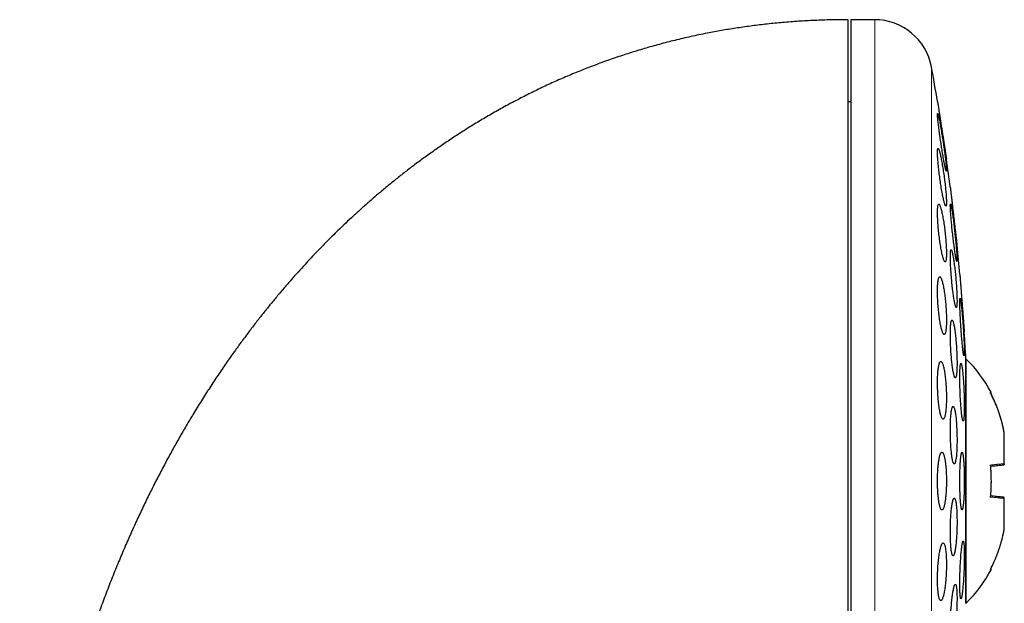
# Model space of a CAD drawing. Header units: millimetres. Extents: x 8 to 913, y 12 to 937.
# Tile 67 of 70: x 659 to 693, y 823 to 843. Entities that reach past the tile are written whole.
import ezdxf

# ---------------------------------------------------------------- set-up
doc = ezdxf.new("R2010")
doc.units = ezdxf.units.MM

msp = doc.modelspace()

# ---------------------------------------------------------------- linework, layer by layer
at = {"color": 7, "linetype": 'Continuous', "lineweight": 30}
for p, q in [((688.194, 843.413), (687.368, 843.413)), ((687.368, 843.413), (687.368, 811.413)), ((687.368, 840.563), (687.268, 840.563)), ((691.354, 823.163), (691.354, 831.663)), ((691.368, 831.644), (691.354, 831.633)), ((691.368, 823.182), (691.368, 831.644)), ((692.688, 829.069), (692.686, 829.07)), ((692.688, 829.068), (692.688, 829.069)), ((692.688, 828.016), (692.688, 829.068)), ((692.688, 828.013), (692.688, 828.016)), ((692.688, 826.81), (692.688, 826.813)), ((692.688, 825.758), (692.688, 826.81)), ((692.688, 825.757), (692.688, 825.758)), ((691.354, 823.193), (691.368, 823.182))]:
    msp.add_line(p, q, dxfattribs=at)
at = {"color": 252, "linetype": 'Continuous', "lineweight": 0}
for p, q in [((688.194, 811.413), (688.194, 843.413)), ((690.161, 813.052), (690.161, 841.774))]:
    msp.add_line(p, q, dxfattribs=at)
at = {"color": 7, "linetype": 'Continuous', "lineweight": 30}
for centre, radius, start, end in [((688.194, 841.413), 2, 10.3987, 90), ((611.904, 827.413), 79.564, 9.52332, 10.39867), ((611.904, 827.413), 79.564, 7.33922, 8.0659), ((611.904, 827.413), 79.564, 5.16579, 5.88928), ((611.904, 827.413), 79.564, 3.06198, 3.72116), ((688.069, 828.294), 4.702, 27.8372, 45.4484), ((688.069, 826.532), 4.702, 314.5516, 332.1629)]:
    msp.add_arc(centre, radius, start, end, dxfattribs=at)
for points, knots in [([(687.268, 843.413), (687.073, 843.412), (686.687, 843.409), (686.115, 843.39), (685.554, 843.359), (685.004, 843.317), (684.468, 843.264), (683.946, 843.201), (683.438, 843.129), (682.94, 843.049), (682.422, 842.954), (681.886, 842.844), (681.332, 842.716), (680.793, 842.579), (680.268, 842.432), (679.756, 842.277), (679.243, 842.109), (678.729, 841.928), (678.216, 841.734), (677.718, 841.533), (677.235, 841.326), (676.767, 841.113), (676.313, 840.895), (675.859, 840.666), (675.406, 840.425), (674.955, 840.174), (674.52, 839.919), (674.101, 839.663), (673.695, 839.404), (673.303, 839.143), (672.923, 838.881), (672.558, 838.62), (672.208, 838.361), (671.873, 838.103), (671.552, 837.849), (671.234, 837.59), (670.922, 837.327), (670.616, 837.061), (670.325, 836.802), (670.049, 836.549), (669.801, 836.316), (669.58, 836.103), (669.384, 835.91), (669.197, 835.723), (669.015, 835.538), (668.834, 835.351), (668.637, 835.143), (668.423, 834.913), (668.192, 834.659), (667.955, 834.391), (667.718, 834.118), (667.482, 833.84), (667.247, 833.556), (667.009, 833.26), (666.766, 832.952), (666.519, 832.63), (666.27, 832.296), (666.008, 831.936), (665.735, 831.55), (665.45, 831.134), (665.164, 830.702), (664.875, 830.251), (664.602, 829.81), (664.344, 829.38), (664.101, 828.962), (663.858, 828.531), (663.616, 828.086), (663.374, 827.628), (663.138, 827.165), (662.907, 826.698), (662.683, 826.227), (662.46, 825.743), (662.24, 825.245), (662.021, 824.733), (661.804, 824.204), (661.589, 823.659), (661.378, 823.101), (661.171, 822.528), (660.969, 821.94), (660.771, 821.338), (660.578, 820.721), (660.398, 820.112), (660.229, 819.51), (660.072, 818.918), (659.92, 818.314), (659.774, 817.698), (659.634, 817.069), (659.501, 816.427), (659.374, 815.774), (659.255, 815.107), (659.144, 814.428), (659.041, 813.737), (658.946, 813.033), (658.86, 812.316), (658.783, 811.587), (658.718, 810.866), (658.663, 810.155), (658.619, 809.453), (658.585, 808.741), (658.56, 808.018), (658.544, 807.285), (658.542, 806.793), (658.541, 806.545)], [0, 0, 0, 0, 0.011222, 0.022231, 0.033033, 0.043635, 0.054044, 0.064084, 0.073948, 0.083642, 0.093169, 0.104301, 0.11521, 0.125903, 0.136387, 0.146665, 0.156743, 0.167515, 0.17806, 0.188382, 0.198485, 0.208373, 0.21805, 0.227517, 0.237693, 0.247621, 0.257304, 0.266745, 0.275943, 0.285061, 0.293931, 0.302553, 0.310926, 0.319051, 0.326929, 0.334557, 0.342661, 0.350463, 0.357961, 0.365154, 0.372042, 0.377547, 0.382838, 0.387914, 0.392801, 0.397791, 0.402968, 0.40931, 0.415914, 0.422782, 0.429916, 0.436759, 0.443833, 0.451142, 0.458685, 0.466467, 0.474488, 0.482751, 0.492124, 0.501795, 0.51177, 0.522051, 0.532641, 0.541707, 0.550992, 0.5605, 0.570233, 0.580194, 0.590384, 0.600206, 0.610236, 0.620478, 0.630932, 0.641603, 0.652628, 0.66388, 0.675359, 0.68707, 0.699014, 0.711195, 0.723614, 0.736275, 0.747852, 0.759627, 0.771603, 0.783782, 0.796165, 0.808755, 0.821554, 0.834564, 0.847786, 0.861223, 0.874877, 0.88875, 0.902844, 0.917162, 0.930484, 0.943998, 0.957704, 0.971606, 0.985704, 1, 1, 1, 1]), ([(687.268, 832.207), (687.268, 832.359), (687.268, 832.664), (687.268, 833.115), (687.268, 833.561), (687.268, 834.001), (687.268, 834.436), (687.268, 834.856), (687.268, 835.262), (687.268, 835.653), (687.268, 836.038), (687.268, 836.416), (687.268, 836.794), (687.268, 837.172), (687.268, 837.548), (687.268, 837.915), (687.268, 838.272), (687.268, 838.62), (687.268, 838.952), (687.268, 839.267), (687.268, 839.566), (687.268, 839.856), (687.268, 840.135), (687.268, 840.41), (687.268, 840.68), (687.268, 840.943), (687.268, 841.193), (687.268, 841.431), (687.268, 841.656), (687.268, 841.864), (687.268, 842.057), (687.268, 842.233), (687.268, 842.398), (687.268, 842.551), (687.268, 842.695), (687.268, 842.828), (687.268, 842.95), (687.268, 843.058), (687.268, 843.152), (687.268, 843.231), (687.268, 843.296), (687.268, 843.345), (687.268, 843.382), (687.268, 843.404), (687.268, 843.414), (687.268, 843.412), (687.268, 843.412)], [0, 0, 0, 0, 0.023726, 0.047413, 0.071085, 0.094761, 0.118464, 0.1422, 0.164548, 0.186872, 0.20919, 0.23152, 0.253879, 0.277609, 0.301299, 0.32497, 0.348645, 0.372344, 0.396079, 0.418427, 0.440751, 0.463069, 0.485399, 0.507758, 0.531488, 0.555178, 0.578849, 0.602524, 0.626223, 0.649958, 0.672306, 0.69463, 0.716948, 0.739278, 0.761637, 0.785366, 0.809056, 0.832728, 0.856403, 0.880102, 0.903834, 0.926179, 0.948502, 0.970821, 0.993152, 1, 1, 1, 1]), ([(690.371, 840.577), (690.371, 840.576), (690.371, 840.575), (690.373, 840.564), (690.376, 840.547), (690.379, 840.523), (690.384, 840.492), (690.39, 840.456), (690.397, 840.413), (690.404, 840.364), (690.413, 840.309), (690.422, 840.25), (690.432, 840.186), (690.442, 840.117), (690.453, 840.045), (690.465, 839.969), (690.477, 839.89), (690.49, 839.809), (690.503, 839.726), (690.516, 839.642), (690.529, 839.556), (690.542, 839.471), (690.555, 839.387), (690.568, 839.305), (690.581, 839.223), (690.593, 839.144), (690.604, 839.069), (690.616, 838.997), (690.626, 838.929), (690.636, 838.867), (690.645, 838.809), (690.653, 838.758), (690.66, 838.712), (690.666, 838.672), (690.671, 838.639), (690.675, 838.613), (690.678, 838.594), (690.68, 838.58), (690.68, 838.578), (690.68, 838.577)], [0, 0, 0, 0, 0.0259835, 0.0521485, 0.078885, 0.1058186, 0.131802, 0.1579648, 0.184691, 0.2116108, 0.2377353, 0.2640384, 0.2909013, 0.3179561, 0.3443735, 0.3709715, 0.398136, 0.4254952, 0.4521881, 0.4790645, 0.5065192, 0.5341735, 0.5610034, 0.5880198, 0.6156261, 0.643437, 0.6702013, 0.6971536, 0.7247022, 0.7524583, 0.7789819, 0.8056928, 0.832998, 0.86051, 0.8867275, 0.9131297, 0.9401165, 0.9673063, 1, 1, 1, 1]), ([(690.376, 840.162), (690.375, 840.161), (690.372, 840.159), (690.371, 840.14), (690.371, 840.109), (690.373, 840.067), (690.377, 840.014), (690.383, 839.95), (690.391, 839.876), (690.4, 839.794), (690.411, 839.704), (690.424, 839.607), (690.437, 839.504), (690.452, 839.397), (690.468, 839.286), (690.484, 839.174), (690.501, 839.062), (690.518, 838.95), (690.536, 838.84), (690.554, 838.735), (690.571, 838.635), (690.587, 838.542), (690.603, 838.456), (690.618, 838.38), (690.631, 838.314), (690.644, 838.259), (690.654, 838.216), (690.663, 838.185), (690.67, 838.166), (690.676, 838.16), (690.679, 838.167), (690.681, 838.186), (690.68, 838.218), (690.678, 838.261), (690.674, 838.315), (690.668, 838.38), (690.66, 838.454), (690.651, 838.537), (690.64, 838.627), (690.627, 838.725), (690.614, 838.828), (690.599, 838.935), (690.583, 839.046), (690.567, 839.158), (690.55, 839.271), (690.532, 839.382), (690.515, 839.491), (690.497, 839.597), (690.48, 839.696), (690.464, 839.789), (690.448, 839.874), (690.433, 839.95), (690.42, 840.015), (690.407, 840.069), (690.397, 840.112), (690.388, 840.141), (690.381, 840.159), (690.378, 840.161), (690.376, 840.162)], [0, 0, 0, 0, 0.017577, 0.035211, 0.052788, 0.070365, 0.087998, 0.105575, 0.123173, 0.140828, 0.158427, 0.176171, 0.19397, 0.211715, 0.229663, 0.247667, 0.265616, 0.283741, 0.301922, 0.320047, 0.338241, 0.356494, 0.374688, 0.392813, 0.410997, 0.42912, 0.447066, 0.46507, 0.483015, 0.500754, 0.51855, 0.536289, 0.553885, 0.571538, 0.589134, 0.606712, 0.624345, 0.641924, 0.659613, 0.677357, 0.695047, 0.712929, 0.730867, 0.74875, 0.766826, 0.784959, 0.803035, 0.821222, 0.839467, 0.857654, 0.875816, 0.894036, 0.912198, 0.930208, 0.948277, 0.966287, 0.983144, 1, 1, 1, 1]), ([(690.392, 838.947), (690.389, 838.946), (690.384, 838.944), (690.378, 838.924), (690.374, 838.894), (690.371, 838.851), (690.371, 838.798), (690.372, 838.734), (690.376, 838.66), (690.381, 838.578), (690.388, 838.487), (690.397, 838.39), (690.407, 838.288), (690.419, 838.182), (690.432, 838.072), (690.447, 837.96), (690.462, 837.848), (690.478, 837.737), (690.495, 837.628), (690.512, 837.523), (690.53, 837.424), (690.548, 837.33), (690.565, 837.245), (690.582, 837.168), (690.598, 837.102), (690.613, 837.046), (690.627, 837.002), (690.639, 836.97), (690.651, 836.951), (690.66, 836.945), (690.668, 836.952), (690.674, 836.971), (690.678, 837.003), (690.68, 837.046), (690.681, 837.1), (690.679, 837.165), (690.675, 837.24), (690.67, 837.323), (690.663, 837.413), (690.654, 837.511), (690.644, 837.613), (690.632, 837.72), (690.619, 837.83), (690.604, 837.942), (690.589, 838.054), (690.572, 838.165), (690.556, 838.273), (690.538, 838.378), (690.521, 838.477), (690.503, 838.57), (690.486, 838.655), (690.469, 838.731), (690.453, 838.797), (690.438, 838.852), (690.424, 838.895), (690.412, 838.925), (690.401, 838.944), (690.395, 838.946), (690.392, 838.947)], [0, 0, 0, 0, 0.017619, 0.035293, 0.052911, 0.070533, 0.088211, 0.105833, 0.1234, 0.141024, 0.158592, 0.176214, 0.193891, 0.211513, 0.229299, 0.247141, 0.264928, 0.28292, 0.300969, 0.318961, 0.337112, 0.355321, 0.373472, 0.391663, 0.409913, 0.428103, 0.446196, 0.464347, 0.482439, 0.500339, 0.518296, 0.536195, 0.553895, 0.571651, 0.58935, 0.606931, 0.624568, 0.642148, 0.65974, 0.677388, 0.694981, 0.712707, 0.730489, 0.748216, 0.766144, 0.784128, 0.802056, 0.820166, 0.838333, 0.856443, 0.874637, 0.892889, 0.911082, 0.92922, 0.947417, 0.965554, 0.982777, 1, 1, 1, 1]), ([(690.68, 838.577), (690.68, 838.577), (690.68, 838.577), (690.68, 838.581), (690.68, 838.581)], [0, 0, 0, 0, 0.946483, 1, 1, 1, 1]), ([(690.816, 837.577), (690.816, 837.576), (690.816, 837.575), (690.817, 837.564), (690.819, 837.547), (690.822, 837.523), (690.826, 837.492), (690.83, 837.455), (690.835, 837.411), (690.841, 837.362), (690.847, 837.307), (690.854, 837.248), (690.862, 837.183), (690.87, 837.113), (690.878, 837.041), (690.887, 836.965), (690.896, 836.885), (690.905, 836.804), (690.915, 836.721), (690.925, 836.637), (690.935, 836.552), (690.944, 836.467), (690.954, 836.384), (690.964, 836.301), (690.973, 836.22), (690.982, 836.142), (690.991, 836.067), (690.999, 835.996), (691.007, 835.929), (691.014, 835.866), (691.021, 835.809), (691.027, 835.758), (691.032, 835.712), (691.037, 835.672), (691.04, 835.639), (691.043, 835.613), (691.046, 835.594), (691.047, 835.58), (691.048, 835.578), (691.048, 835.577)], [0, 0, 0, 0, 0.0261517, 0.0524855, 0.0793935, 0.1064996, 0.1326512, 0.1589838, 0.1858859, 0.2129841, 0.2392165, 0.2656293, 0.2926095, 0.319785, 0.3461836, 0.3727639, 0.3999155, 0.4272639, 0.4538177, 0.4805549, 0.50787, 0.5353847, 0.5620144, 0.588829, 0.6162283, 0.6438299, 0.6704216, 0.6971991, 0.7245647, 0.7521343, 0.7785906, 0.8052323, 0.8324609, 0.8598931, 0.8861772, 0.9126452, 0.9396948, 0.9669458, 1, 1, 1, 1]), ([(690.416, 837.014), (690.413, 837.013), (690.405, 837.011), (690.395, 836.991), (690.386, 836.961), (690.38, 836.918), (690.375, 836.864), (690.372, 836.799), (690.371, 836.724), (690.372, 836.641), (690.374, 836.551), (690.379, 836.453), (690.386, 836.351), (690.394, 836.244), (690.404, 836.135), (690.415, 836.024), (690.428, 835.912), (690.442, 835.802), (690.457, 835.694), (690.473, 835.59), (690.49, 835.491), (690.507, 835.398), (690.524, 835.313), (690.542, 835.236), (690.559, 835.17), (690.576, 835.114), (690.593, 835.07), (690.608, 835.038), (690.622, 835.018), (690.636, 835.012), (690.647, 835.019), (690.657, 835.038), (690.666, 835.07), (690.672, 835.114), (690.677, 835.169), (690.68, 835.234), (690.681, 835.309), (690.68, 835.393), (690.677, 835.484), (690.672, 835.581), (690.665, 835.684), (690.657, 835.791), (690.647, 835.901), (690.636, 836.012), (690.623, 836.123), (690.609, 836.233), (690.594, 836.341), (690.578, 836.445), (690.561, 836.544), (690.544, 836.636), (690.526, 836.721), (690.509, 836.797), (690.491, 836.863), (690.474, 836.918), (690.458, 836.961), (690.443, 836.992), (690.429, 837.011), (690.421, 837.013), (690.416, 837.014)], [0, 0, 0, 0, 0.01773, 0.035517, 0.053246, 0.070982, 0.088776, 0.106512, 0.124131, 0.141808, 0.159427, 0.176995, 0.194619, 0.212188, 0.229839, 0.247546, 0.265198, 0.28303, 0.300918, 0.318752, 0.336787, 0.354879, 0.372915, 0.391087, 0.409317, 0.427489, 0.44567, 0.463909, 0.482088, 0.500143, 0.518256, 0.53631, 0.554161, 0.57207, 0.58992, 0.607583, 0.625303, 0.642965, 0.660536, 0.678163, 0.695735, 0.713348, 0.731016, 0.74863, 0.766399, 0.784224, 0.801994, 0.819968, 0.837998, 0.855972, 0.874112, 0.89231, 0.91045, 0.928644, 0.946896, 0.965088, 0.982544, 1, 1, 1, 1]), ([(690.823, 837.024), (690.821, 837.023), (690.819, 837.021), (690.816, 837.001), (690.815, 836.971), (690.816, 836.928), (690.818, 836.874), (690.821, 836.809), (690.826, 836.735), (690.832, 836.652), (690.84, 836.561), (690.848, 836.463), (690.858, 836.36), (690.868, 836.253), (690.879, 836.142), (690.891, 836.03), (690.904, 835.917), (690.917, 835.806), (690.93, 835.697), (690.943, 835.593), (690.956, 835.493), (690.969, 835.401), (690.981, 835.316), (690.992, 835.241), (691.003, 835.175), (691.013, 835.12), (691.022, 835.077), (691.03, 835.046), (691.036, 835.028), (691.041, 835.022), (691.045, 835.029), (691.047, 835.049), (691.048, 835.08), (691.047, 835.124), (691.045, 835.178), (691.042, 835.244), (691.037, 835.319), (691.031, 835.402), (691.023, 835.494), (691.015, 835.592), (691.005, 835.695), (690.995, 835.803), (690.983, 835.914), (690.971, 836.026), (690.959, 836.138), (690.946, 836.25), (690.933, 836.358), (690.92, 836.462), (690.907, 836.561), (690.894, 836.654), (690.882, 836.738), (690.87, 836.813), (690.86, 836.878), (690.85, 836.931), (690.841, 836.974), (690.834, 837.003), (690.827, 837.021), (690.824, 837.023), (690.823, 837.024)], [0, 0, 0, 0, 0.017711, 0.035478, 0.053189, 0.0709, 0.088668, 0.10638, 0.124089, 0.141855, 0.159564, 0.177341, 0.195174, 0.212952, 0.230841, 0.248786, 0.266676, 0.284673, 0.302727, 0.320724, 0.338778, 0.35689, 0.374944, 0.392978, 0.41107, 0.429103, 0.447049, 0.465052, 0.482997, 0.500824, 0.518709, 0.536537, 0.554271, 0.572061, 0.589795, 0.607498, 0.625258, 0.642962, 0.660711, 0.678517, 0.696267, 0.714119, 0.732027, 0.749879, 0.767845, 0.785868, 0.803834, 0.821878, 0.839979, 0.858023, 0.876072, 0.894179, 0.912227, 0.930206, 0.948243, 0.966222, 0.983111, 1, 1, 1, 1]), ([(691.048, 835.577), (691.048, 835.578), (691.047, 835.579), (691.046, 835.59), (691.045, 835.601), (691.044, 835.61), (691.044, 835.611)], [0, 0, 0, 0, 0.317359, 0.636928, 0.963464, 1, 1, 1, 1]), ([(690.843, 835.433), (690.84, 835.432), (690.835, 835.429), (690.828, 835.41), (690.823, 835.379), (690.819, 835.336), (690.817, 835.282), (690.816, 835.217), (690.816, 835.142), (690.818, 835.059), (690.821, 834.968), (690.826, 834.87), (690.832, 834.767), (690.839, 834.66), (690.847, 834.55), (690.857, 834.438), (690.867, 834.326), (690.878, 834.215), (690.89, 834.107), (690.903, 834.003), (690.915, 833.904), (690.928, 833.811), (690.942, 833.727), (690.955, 833.651), (690.967, 833.585), (690.98, 833.53), (690.991, 833.487), (691.002, 833.456), (691.012, 833.437), (691.021, 833.431), (691.029, 833.438), (691.035, 833.457), (691.041, 833.489), (691.044, 833.533), (691.047, 833.588), (691.048, 833.653), (691.047, 833.729), (691.045, 833.812), (691.042, 833.904), (691.037, 834.002), (691.031, 834.106), (691.024, 834.213), (691.016, 834.324), (691.006, 834.435), (690.996, 834.547), (690.985, 834.658), (690.973, 834.766), (690.96, 834.87), (690.947, 834.968), (690.934, 835.06), (690.921, 835.144), (690.908, 835.22), (690.895, 835.285), (690.883, 835.339), (690.872, 835.382), (690.861, 835.411), (690.851, 835.43), (690.846, 835.432), (690.843, 835.433)], [0, 0, 0, 0, 0.01777, 0.035596, 0.053366, 0.071139, 0.088969, 0.106741, 0.124459, 0.142232, 0.15995, 0.177658, 0.195422, 0.213131, 0.230905, 0.248734, 0.266508, 0.284393, 0.302334, 0.320219, 0.338213, 0.356264, 0.374258, 0.392312, 0.410423, 0.428476, 0.446512, 0.464606, 0.482641, 0.50059, 0.518598, 0.536546, 0.554378, 0.572267, 0.590099, 0.607835, 0.625628, 0.643364, 0.661067, 0.678827, 0.69653, 0.714277, 0.73208, 0.749827, 0.767675, 0.785578, 0.803426, 0.821389, 0.839408, 0.857371, 0.875413, 0.893512, 0.911554, 0.929604, 0.947712, 0.965762, 0.982881, 1, 1, 1, 1]), ([(691.144, 834.577), (691.144, 834.576), (691.145, 834.575), (691.145, 834.564), (691.147, 834.547), (691.149, 834.522), (691.151, 834.491), (691.154, 834.454), (691.157, 834.41), (691.161, 834.36), (691.166, 834.305), (691.17, 834.246), (691.175, 834.18), (691.181, 834.111), (691.186, 834.038), (691.192, 833.962), (691.198, 833.882), (691.205, 833.8), (691.211, 833.718), (691.218, 833.634), (691.224, 833.549), (691.231, 833.464), (691.237, 833.381), (691.244, 833.299), (691.25, 833.218), (691.256, 833.14), (691.262, 833.066), (691.267, 832.996), (691.273, 832.928), (691.277, 832.866), (691.282, 832.809), (691.286, 832.758), (691.289, 832.712), (691.292, 832.672), (691.295, 832.64), (691.297, 832.613), (691.299, 832.594), (691.3, 832.58), (691.3, 832.578), (691.3, 832.577)], [0, 0, 0, 0, 0.026272, 0.052727, 0.079757, 0.106987, 0.133259, 0.159713, 0.186741, 0.213967, 0.240276, 0.266767, 0.29383, 0.321091, 0.347475, 0.374042, 0.401183, 0.428522, 0.454976, 0.481613, 0.508828, 0.536242, 0.56273, 0.589401, 0.616653, 0.644106, 0.670576, 0.697231, 0.724467, 0.751906, 0.778315, 0.804908, 0.832083, 0.85946, 0.885792, 0.912307, 0.939402, 0.966697, 1, 1, 1, 1]), ([(690.449, 834.495), (690.444, 834.494), (690.434, 834.491), (690.42, 834.472), (690.408, 834.441), (690.398, 834.397), (690.389, 834.343), (690.381, 834.277), (690.376, 834.202), (690.372, 834.118), (690.371, 834.026), (690.371, 833.928), (690.373, 833.825), (690.378, 833.718), (690.384, 833.609), (690.391, 833.498), (690.401, 833.387), (690.412, 833.277), (690.424, 833.17), (690.438, 833.066), (690.452, 832.968), (690.468, 832.876), (690.485, 832.791), (690.502, 832.716), (690.519, 832.65), (690.537, 832.594), (690.554, 832.55), (690.571, 832.519), (690.588, 832.499), (690.604, 832.493), (690.618, 832.5), (690.632, 832.519), (690.644, 832.551), (690.655, 832.596), (690.663, 832.651), (690.671, 832.717), (690.676, 832.793), (690.679, 832.878), (690.681, 832.97), (690.68, 833.068), (690.678, 833.171), (690.674, 833.279), (690.668, 833.388), (690.66, 833.5), (690.65, 833.611), (690.639, 833.72), (690.627, 833.827), (690.613, 833.93), (690.598, 834.028), (690.583, 834.12), (690.566, 834.204), (690.549, 834.279), (690.531, 834.344), (690.514, 834.399), (690.496, 834.442), (690.48, 834.473), (690.463, 834.492), (690.454, 834.494), (690.449, 834.495)], [0, 0, 0, 0, 0.017883, 0.035822, 0.053704, 0.071595, 0.089543, 0.107432, 0.125172, 0.14297, 0.16071, 0.178305, 0.195957, 0.213553, 0.231129, 0.248761, 0.266337, 0.284024, 0.301767, 0.319455, 0.337337, 0.355274, 0.373157, 0.391233, 0.409367, 0.427443, 0.445631, 0.463875, 0.482062, 0.500224, 0.518444, 0.536605, 0.554616, 0.572685, 0.590694, 0.608496, 0.626356, 0.644158, 0.661788, 0.679475, 0.697105, 0.714673, 0.732298, 0.749867, 0.767509, 0.785205, 0.802847, 0.820663, 0.838535, 0.856352, 0.874371, 0.892448, 0.910468, 0.928632, 0.946855, 0.965019, 0.98251, 1, 1, 1, 1]), ([(691.155, 833.751), (691.153, 833.75), (691.151, 833.747), (691.148, 833.728), (691.146, 833.697), (691.144, 833.654), (691.144, 833.6), (691.145, 833.535), (691.147, 833.46), (691.15, 833.376), (691.153, 833.285), (691.158, 833.186), (691.163, 833.083), (691.169, 832.975), (691.176, 832.864), (691.183, 832.752), (691.191, 832.639), (691.199, 832.528), (691.208, 832.42), (691.216, 832.316), (691.225, 832.217), (691.234, 832.125), (691.242, 832.041), (691.251, 831.966), (691.259, 831.901), (691.266, 831.847), (691.273, 831.804), (691.279, 831.773), (691.285, 831.755), (691.29, 831.749), (691.294, 831.756), (691.297, 831.776), (691.299, 831.808), (691.3, 831.851), (691.3, 831.906), (691.299, 831.972), (691.297, 832.048), (691.294, 832.132), (691.291, 832.224), (691.286, 832.322), (691.281, 832.426), (691.275, 832.535), (691.268, 832.645), (691.261, 832.758), (691.253, 832.87), (691.245, 832.981), (691.236, 833.089), (691.227, 833.193), (691.219, 833.291), (691.21, 833.383), (691.201, 833.466), (691.193, 833.541), (691.185, 833.605), (691.178, 833.659), (691.171, 833.701), (691.165, 833.73), (691.159, 833.748), (691.156, 833.75), (691.155, 833.751)], [0, 0, 0, 0, 0.017812, 0.035681, 0.053494, 0.071307, 0.089177, 0.10699, 0.124789, 0.142645, 0.160445, 0.178258, 0.196129, 0.213942, 0.231799, 0.249712, 0.267569, 0.285478, 0.303444, 0.321353, 0.339302, 0.357308, 0.375256, 0.393214, 0.411229, 0.429187, 0.447119, 0.465108, 0.48304, 0.500923, 0.518864, 0.536746, 0.554579, 0.572468, 0.590301, 0.608103, 0.625962, 0.643765, 0.66157, 0.679433, 0.697239, 0.715079, 0.732977, 0.750818, 0.768711, 0.786661, 0.804554, 0.822493, 0.840489, 0.858427, 0.876386, 0.894402, 0.912361, 0.930304, 0.948305, 0.966249, 0.983124, 1, 1, 1, 1]), ([(690.874, 832.995), (690.87, 832.994), (690.863, 832.991), (690.853, 832.972), (690.844, 832.941), (690.836, 832.897), (690.829, 832.843), (690.823, 832.777), (690.819, 832.702), (690.817, 832.618), (690.816, 832.526), (690.816, 832.428), (690.818, 832.325), (690.821, 832.217), (690.825, 832.107), (690.831, 831.995), (690.838, 831.883), (690.846, 831.773), (690.856, 831.666), (690.866, 831.562), (690.877, 831.464), (690.889, 831.372), (690.901, 831.288), (690.914, 831.212), (690.927, 831.147), (690.94, 831.092), (690.953, 831.049), (690.966, 831.018), (690.979, 830.999), (690.99, 830.993), (691.001, 831), (691.011, 831.019), (691.02, 831.052), (691.028, 831.096), (691.035, 831.151), (691.04, 831.217), (691.044, 831.293), (691.047, 831.378), (691.048, 831.47), (691.047, 831.568), (691.046, 831.672), (691.042, 831.78), (691.038, 831.891), (691.032, 832.002), (691.025, 832.114), (691.016, 832.224), (691.007, 832.331), (690.997, 832.435), (690.985, 832.533), (690.974, 832.624), (690.961, 832.707), (690.948, 832.782), (690.935, 832.847), (690.922, 832.901), (690.909, 832.944), (690.897, 832.973), (690.885, 832.992), (690.877, 832.994), (690.874, 832.995)], [0, 0, 0, 0, 0.0178806, 0.0358177, 0.0536977, 0.0715825, 0.0895247, 0.1074089, 0.1252091, 0.1430665, 0.1608665, 0.178585, 0.1963602, 0.2140789, 0.2317864, 0.2495501, 0.2672579, 0.2850288, 0.302856, 0.3206275, 0.3385089, 0.3564468, 0.3743287, 0.3923201, 0.4103685, 0.42836, 0.4464127, 0.464523, 0.4825754, 0.500613, 0.5187084, 0.5367455, 0.5546978, 0.5727079, 0.5906597, 0.6084948, 0.6263872, 0.6442219, 0.6619599, 0.6797547, 0.6974927, 0.7151957, 0.7329552, 0.7506586, 0.7684032, 0.7862039, 0.803949, 0.8217933, 0.8396939, 0.8575387, 0.8754983, 0.8935148, 0.9114746, 0.9295153, 0.9476133, 0.9656538, 0.982827, 1, 1, 1, 1]), ([(691.3, 832.577), (691.3, 832.577), (691.3, 832.578), (691.299, 832.583), (691.299, 832.585)], [0, 0, 0, 0, 0.6848749, 1, 1, 1, 1]), ([(687.268, 811.416), (687.268, 811.421), (687.268, 811.432), (687.268, 811.469), (687.268, 811.523), (687.268, 811.595), (687.268, 811.684), (687.268, 811.79), (687.268, 811.914), (687.268, 812.055), (687.268, 812.212), (687.268, 812.386), (687.268, 812.576), (687.268, 812.783), (687.268, 813.006), (687.268, 813.245), (687.268, 813.499), (687.268, 813.769), (687.268, 814.053), (687.268, 814.352), (687.268, 814.665), (687.268, 814.992), (687.268, 815.334), (687.268, 815.689), (687.268, 816.056), (687.268, 816.436), (687.268, 816.827), (687.268, 817.23), (687.268, 817.644), (687.268, 818.07), (687.268, 818.507), (687.268, 818.952), (687.268, 819.406), (687.268, 819.869), (687.268, 820.34), (687.268, 820.819), (687.268, 821.307), (687.268, 821.801), (687.268, 822.301), (687.268, 822.805), (687.268, 823.315), (687.268, 823.829), (687.268, 824.347), (687.268, 824.87), (687.268, 825.396), (687.268, 825.923), (687.268, 826.451), (687.268, 826.98), (687.268, 827.509), (687.268, 828.04), (687.268, 828.57), (687.268, 829.099), (687.268, 829.625), (687.268, 830.149), (687.268, 830.668), (687.268, 831.185), (687.268, 831.698), (687.268, 832.037), (687.268, 832.207)], [0, 0, 0, 0, 0.0179086, 0.0357673, 0.0535957, 0.0714135, 0.0892403, 0.107096, 0.1250001, 0.142911, 0.1607712, 0.1786003, 0.1964181, 0.2142442, 0.2320983, 0.2500001, 0.267911, 0.2857712, 0.3036003, 0.3214181, 0.3392442, 0.3570983, 0.3750001, 0.392911, 0.4107712, 0.4286003, 0.4464181, 0.4642442, 0.4820983, 0.5000001, 0.517911, 0.5357712, 0.5536003, 0.5714181, 0.5892442, 0.6070983, 0.6250001, 0.642911, 0.6607712, 0.6786003, 0.6964181, 0.7142442, 0.7320983, 0.7500001, 0.767911, 0.7857712, 0.8036003, 0.8214181, 0.8392442, 0.8570983, 0.8750001, 0.8929087, 0.9107673, 0.9285957, 0.9464135, 0.9642403, 0.982096, 1, 1, 1, 1]), ([(690.486, 831.561), (690.48, 831.56), (690.469, 831.558), (690.453, 831.538), (690.438, 831.507), (690.424, 831.463), (690.412, 831.407), (690.401, 831.341), (690.391, 831.265), (690.383, 831.18), (690.377, 831.088), (690.373, 830.989), (690.371, 830.885), (690.371, 830.777), (690.373, 830.667), (690.376, 830.556), (690.382, 830.445), (690.389, 830.335), (690.398, 830.228), (690.408, 830.126), (690.42, 830.028), (690.434, 829.937), (690.448, 829.854), (690.464, 829.779), (690.48, 829.714), (690.497, 829.659), (690.514, 829.616), (690.532, 829.584), (690.549, 829.565), (690.567, 829.559), (690.583, 829.566), (690.599, 829.586), (690.614, 829.618), (690.628, 829.663), (690.641, 829.719), (690.652, 829.786), (690.661, 829.863), (690.669, 829.948), (690.675, 830.041), (690.679, 830.141), (690.681, 830.245), (690.681, 830.353), (690.679, 830.463), (690.675, 830.574), (690.669, 830.685), (690.662, 830.795), (690.653, 830.901), (690.642, 831.004), (690.63, 831.101), (690.617, 831.191), (690.603, 831.274), (690.587, 831.348), (690.571, 831.413), (690.554, 831.467), (690.536, 831.51), (690.519, 831.54), (690.502, 831.558), (690.491, 831.56), (690.486, 831.561)], [0, 0, 0, 0, 0.018035, 0.036127, 0.054162, 0.072204, 0.090304, 0.108345, 0.126243, 0.144199, 0.162096, 0.179792, 0.197546, 0.215243, 0.232821, 0.250456, 0.268034, 0.285626, 0.303273, 0.320866, 0.338595, 0.356379, 0.374109, 0.392041, 0.410029, 0.427961, 0.446075, 0.464245, 0.482359, 0.500553, 0.518805, 0.536999, 0.555134, 0.573328, 0.591462, 0.609424, 0.627445, 0.645407, 0.663161, 0.680972, 0.698726, 0.716329, 0.733989, 0.751593, 0.769167, 0.786797, 0.804372, 0.822048, 0.83978, 0.857457, 0.875322, 0.893243, 0.91111, 0.929172, 0.947292, 0.965355, 0.982678, 1, 1, 1, 1]), ([(691.183, 831.495), (691.181, 831.494), (691.176, 831.491), (691.169, 831.472), (691.163, 831.441), (691.158, 831.397), (691.153, 831.343), (691.15, 831.278), (691.147, 831.202), (691.145, 831.118), (691.144, 831.026), (691.144, 830.928), (691.146, 830.824), (691.148, 830.716), (691.151, 830.605), (691.155, 830.493), (691.16, 830.381), (691.165, 830.27), (691.171, 830.162), (691.178, 830.059), (691.186, 829.96), (691.194, 829.869), (691.202, 829.785), (691.211, 829.71), (691.219, 829.645), (691.228, 829.591), (691.237, 829.548), (691.245, 829.517), (691.254, 829.499), (691.261, 829.493), (691.269, 829.5), (691.276, 829.52), (691.282, 829.552), (691.287, 829.596), (691.291, 829.651), (691.295, 829.717), (691.298, 829.793), (691.299, 829.877), (691.3, 829.97), (691.3, 830.069), (691.299, 830.173), (691.296, 830.281), (691.293, 830.392), (691.289, 830.504), (691.284, 830.616), (691.279, 830.727), (691.272, 830.834), (691.265, 830.938), (691.258, 831.036), (691.25, 831.127), (691.242, 831.21), (691.233, 831.284), (691.224, 831.349), (691.216, 831.402), (691.207, 831.444), (691.199, 831.474), (691.191, 831.492), (691.186, 831.494), (691.183, 831.495)], [0, 0, 0, 0, 0.017879, 0.035816, 0.053695, 0.071576, 0.089515, 0.107396, 0.125239, 0.14314, 0.160983, 0.178789, 0.196653, 0.214459, 0.232261, 0.250119, 0.267921, 0.285751, 0.303638, 0.321469, 0.339349, 0.357286, 0.375167, 0.393097, 0.411083, 0.429013, 0.446971, 0.464985, 0.482942, 0.500892, 0.5189, 0.53685, 0.554761, 0.57273, 0.590642, 0.608501, 0.626417, 0.644276, 0.662091, 0.679963, 0.697778, 0.715578, 0.733434, 0.751234, 0.769052, 0.786927, 0.804745, 0.822609, 0.840529, 0.858393, 0.876309, 0.894282, 0.912197, 0.930149, 0.948158, 0.96611, 0.983055, 1, 1, 1, 1]), ([(692.688, 829.068), (692.679, 829.113), (692.662, 829.207), (692.629, 829.351), (692.596, 829.482), (692.564, 829.597), (692.534, 829.695), (692.503, 829.787), (692.465, 829.895), (692.418, 830.02), (692.355, 830.171), (692.283, 830.328), (692.229, 830.433), (692.202, 830.487)], [0, 0, 0, 0, 0.091055, 0.189247, 0.29459, 0.360018, 0.427927, 0.498314, 0.553478, 0.655926, 0.764496, 0.879189, 1, 1, 1, 1]), ([(692.687, 829.07), (692.679, 829.112), (692.664, 829.196), (692.638, 829.315), (692.611, 829.423), (692.588, 829.511), (692.568, 829.581), (692.552, 829.635), (692.537, 829.683), (692.52, 829.736), (692.498, 829.802), (692.469, 829.886), (692.432, 829.983), (692.388, 830.094), (692.334, 830.217), (692.277, 830.34), (692.235, 830.421), (692.216, 830.458)], [0, 0, 0, 0, 0.0874185, 0.1728156, 0.2483563, 0.3140055, 0.3586219, 0.3970866, 0.4293798, 0.460631, 0.5105528, 0.571011, 0.6418226, 0.7229319, 0.8143063, 0.9159481, 1, 1, 1, 1]), ([(692.229, 830.432), (692.231, 830.434), (692.234, 830.437), (692.238, 830.446), (692.238, 830.465), (692.232, 830.479), (692.227, 830.489)], [0, 0, 0, 0, 0.087132, 0.259938, 0.456338, 1, 1, 1, 1]), ([(692.687, 829.07), (692.679, 829.112), (692.664, 829.196), (692.638, 829.315), (692.611, 829.423), (692.588, 829.511), (692.568, 829.581), (692.552, 829.635), (692.537, 829.683), (692.52, 829.736), (692.498, 829.802), (692.469, 829.886), (692.432, 829.983), (692.388, 830.094), (692.334, 830.217), (692.281, 830.332), (692.244, 830.404), (692.229, 830.432)], [0, 0, 0, 0, 0.0891621, 0.1762516, 0.253292, 0.3202445, 0.3657461, 0.4049735, 0.4379067, 0.4697706, 0.5206689, 0.582309, 0.6545077, 0.7372088, 0.8303794, 0.9340227, 1, 1, 1, 1]), ([(690.912, 830.004), (690.907, 830.003), (690.899, 830.001), (690.886, 829.981), (690.875, 829.95), (690.864, 829.906), (690.853, 829.851), (690.844, 829.785), (690.836, 829.709), (690.829, 829.624), (690.824, 829.532), (690.82, 829.433), (690.817, 829.329), (690.816, 829.221), (690.816, 829.11), (690.817, 828.998), (690.82, 828.886), (690.825, 828.776), (690.831, 828.669), (690.838, 828.566), (690.846, 828.468), (690.855, 828.377), (690.865, 828.294), (690.876, 828.219), (690.888, 828.154), (690.901, 828.1), (690.913, 828.057), (690.926, 828.027), (690.94, 828.008), (690.953, 828.002), (690.965, 828.009), (690.978, 828.029), (690.989, 828.062), (691, 828.106), (691.011, 828.162), (691.02, 828.228), (691.028, 828.305), (691.034, 828.39), (691.04, 828.483), (691.044, 828.582), (691.047, 828.687), (691.048, 828.795), (691.048, 828.906), (691.046, 829.018), (691.043, 829.13), (691.038, 829.24), (691.032, 829.347), (691.025, 829.45), (691.017, 829.547), (691.008, 829.637), (690.997, 829.72), (690.986, 829.794), (690.974, 829.858), (690.962, 829.912), (690.949, 829.954), (690.936, 829.983), (690.924, 830.001), (690.916, 830.003), (690.912, 830.004)], [0, 0, 0, 0, 0.017991, 0.036039, 0.054029, 0.072023, 0.090075, 0.108069, 0.125989, 0.143967, 0.161886, 0.179689, 0.197549, 0.215351, 0.233071, 0.250847, 0.268567, 0.286274, 0.304037, 0.321744, 0.339513, 0.357338, 0.375107, 0.392986, 0.410921, 0.428801, 0.44679, 0.464836, 0.482826, 0.500878, 0.518987, 0.537039, 0.555078, 0.573175, 0.591213, 0.609168, 0.62718, 0.645135, 0.662972, 0.680867, 0.698705, 0.716444, 0.734241, 0.75198, 0.769683, 0.787443, 0.805146, 0.822889, 0.840688, 0.858431, 0.876273, 0.894171, 0.912013, 0.92997, 0.947984, 0.965942, 0.982971, 1, 1, 1, 1]), ([(690.526, 828.413), (690.522, 828.412), (690.513, 828.411), (690.5, 828.4), (690.487, 828.382), (690.474, 828.357), (690.462, 828.325), (690.45, 828.287), (690.439, 828.242), (690.428, 828.191), (690.418, 828.135), (690.409, 828.073), (690.401, 828.007), (690.394, 827.936), (690.387, 827.862), (690.382, 827.785), (690.378, 827.705), (690.374, 827.623), (690.372, 827.54), (690.371, 827.457), (690.371, 827.373), (690.372, 827.289), (690.374, 827.207), (690.377, 827.126), (690.382, 827.047), (690.387, 826.971), (690.393, 826.898), (690.4, 826.828), (690.408, 826.763), (690.417, 826.701), (690.426, 826.645), (690.437, 826.594), (690.448, 826.549), (690.459, 826.509), (690.471, 826.477), (690.484, 826.45), (690.496, 826.43), (690.509, 826.418), (690.522, 826.412), (690.535, 826.414), (690.549, 826.423), (690.562, 826.439), (690.574, 826.462), (690.587, 826.492), (690.599, 826.529), (690.61, 826.573), (690.621, 826.622), (690.631, 826.677), (690.64, 826.738), (690.649, 826.803), (690.656, 826.872), (690.663, 826.945), (690.668, 827.022), (690.673, 827.102), (690.677, 827.183), (690.679, 827.265), (690.68, 827.349), (690.681, 827.433), (690.68, 827.517), (690.678, 827.599), (690.675, 827.68), (690.671, 827.76), (690.666, 827.837), (690.66, 827.91), (690.653, 827.981), (690.646, 828.048), (690.637, 828.11), (690.628, 828.167), (690.618, 828.22), (690.607, 828.267), (690.595, 828.308), (690.584, 828.342), (690.571, 828.37), (690.558, 828.393), (690.542, 828.41), (690.531, 828.412), (690.526, 828.413)], [0, 0, 0, 0, 0.0134294, 0.0268588, 0.0406769, 0.0544949, 0.0679249, 0.0813549, 0.0951793, 0.1090035, 0.1223583, 0.1357129, 0.1494644, 0.1632158, 0.1764194, 0.1896229, 0.2032183, 0.2168136, 0.2298798, 0.242946, 0.2563957, 0.2698454, 0.2828483, 0.2958512, 0.30923, 0.3226088, 0.335648, 0.3486872, 0.3620985, 0.3755099, 0.3886682, 0.4018266, 0.4153586, 0.4288906, 0.4422005, 0.4555104, 0.4692, 0.4828896, 0.4963184, 0.5097471, 0.5235639, 0.5373807, 0.5508424, 0.5643042, 0.5781609, 0.5920175, 0.6054099, 0.6188023, 0.6325919, 0.6463815, 0.6596332, 0.6728848, 0.6865302, 0.7001756, 0.7132791, 0.7263826, 0.7398722, 0.7533619, 0.7663752, 0.7793885, 0.7927798, 0.8061712, 0.8191896, 0.832208, 0.8455992, 0.8589905, 0.8721053, 0.8852202, 0.8987078, 0.9121954, 0.9254575, 0.9387196, 0.9523591, 0.9659987, 0.9829054, 1, 1, 1, 1]), ([(691.222, 828.413), (691.22, 828.412), (691.216, 828.411), (691.209, 828.4), (691.203, 828.383), (691.196, 828.358), (691.19, 828.327), (691.184, 828.289), (691.179, 828.245), (691.173, 828.194), (691.169, 828.139), (691.164, 828.078), (691.16, 828.013), (691.156, 827.942), (691.153, 827.869), (691.15, 827.793), (691.148, 827.713), (691.146, 827.631), (691.145, 827.548), (691.144, 827.465), (691.144, 827.38), (691.145, 827.296), (691.146, 827.213), (691.147, 827.132), (691.15, 827.052), (691.152, 826.974), (691.155, 826.9), (691.159, 826.83), (691.163, 826.764), (691.167, 826.702), (691.172, 826.645), (691.177, 826.594), (691.183, 826.549), (691.189, 826.509), (691.195, 826.476), (691.201, 826.45), (691.207, 826.43), (691.214, 826.418), (691.22, 826.412), (691.227, 826.414), (691.234, 826.423), (691.24, 826.439), (691.246, 826.462), (691.252, 826.491), (691.258, 826.527), (691.264, 826.57), (691.269, 826.619), (691.275, 826.673), (691.279, 826.733), (691.283, 826.797), (691.287, 826.866), (691.291, 826.938), (691.294, 827.015), (691.296, 827.094), (691.298, 827.175), (691.299, 827.257), (691.3, 827.341), (691.3, 827.426), (691.3, 827.509), (691.299, 827.592), (691.297, 827.675), (691.295, 827.756), (691.293, 827.833), (691.29, 827.907), (691.286, 827.979), (691.282, 828.047), (691.278, 828.109), (691.273, 828.167), (691.268, 828.22), (691.263, 828.267), (691.257, 828.308), (691.251, 828.342), (691.245, 828.371), (691.238, 828.394), (691.23, 828.41), (691.225, 828.412), (691.222, 828.413)], [0, 0, 0, 0, 0.0132813, 0.0265625, 0.0402293, 0.053896, 0.0671774, 0.0804588, 0.0941271, 0.1077954, 0.1210582, 0.1343211, 0.1479714, 0.1616217, 0.1748466, 0.1880714, 0.2016825, 0.2152936, 0.2284834, 0.2416732, 0.2552472, 0.2688211, 0.2819942, 0.2951673, 0.3087226, 0.3222779, 0.3354598, 0.3486417, 0.3622048, 0.3757679, 0.3889802, 0.4021926, 0.4157865, 0.4293804, 0.4426315, 0.4558826, 0.4695169, 0.4831512, 0.4964325, 0.5097139, 0.5233805, 0.5370472, 0.5503369, 0.5636266, 0.5773034, 0.5909801, 0.6042525, 0.6175249, 0.631185, 0.644845, 0.6580821, 0.6713191, 0.684943, 0.6985669, 0.7117662, 0.7249656, 0.7385499, 0.7521341, 0.7653099, 0.7784857, 0.7920443, 0.8056029, 0.8187794, 0.831956, 0.8455139, 0.8590719, 0.8722731, 0.8854742, 0.8990567, 0.9126393, 0.9258783, 0.9391173, 0.9527389, 0.9663605, 0.9830869, 1, 1, 1, 1]), ([(692.202, 827.967), (692.207, 827.96), (692.214, 827.951), (692.214, 827.941), (692.214, 827.938)], [0, 0, 0, 0, 0.724359, 1, 1, 1, 1]), ([(692.215, 826.888), (692.217, 826.911), (692.222, 826.966), (692.227, 827.048), (692.231, 827.131), (692.234, 827.203), (692.236, 827.264), (692.237, 827.315), (692.238, 827.367), (692.238, 827.43), (692.237, 827.509), (692.235, 827.604), (692.231, 827.714), (692.224, 827.827), (692.218, 827.904), (692.215, 827.938)], [0, 0, 0, 0, 0.066293, 0.156127, 0.235305, 0.303776, 0.361508, 0.408485, 0.44987, 0.510686, 0.586214, 0.676367, 0.781087, 0.900335, 1, 1, 1, 1]), ([(692.643, 827.963), (692.624, 827.961), (692.587, 827.958), (692.511, 827.95), (692.42, 827.94), (692.322, 827.93), (692.249, 827.922), (692.217, 827.919)], [0, 0, 0, 0, 0.212007, 0.422219, 0.631383, 0.840261, 1, 1, 1, 1]), ([(692.688, 828.013), (692.687, 828.006), (692.687, 827.997), (692.682, 827.985), (692.677, 827.978), (692.67, 827.972), (692.659, 827.966), (692.65, 827.965), (692.643, 827.963)], [0, 0, 0, 0, 0.266061, 0.382306, 0.49341, 0.605286, 0.723885, 1, 1, 1, 1]), ([(690.952, 826.822), (690.948, 826.821), (690.939, 826.818), (690.926, 826.798), (690.913, 826.767), (690.9, 826.723), (690.887, 826.668), (690.876, 826.602), (690.864, 826.525), (690.854, 826.44), (690.845, 826.347), (690.837, 826.248), (690.83, 826.143), (690.824, 826.034), (690.82, 825.923), (690.817, 825.81), (690.816, 825.698), (690.816, 825.588), (690.817, 825.481), (690.82, 825.378), (690.825, 825.28), (690.83, 825.19), (690.837, 825.107), (690.845, 825.033), (690.854, 824.969), (690.865, 824.916), (690.876, 824.874), (690.887, 824.843), (690.9, 824.825), (690.913, 824.82), (690.926, 824.827), (690.939, 824.847), (690.952, 824.879), (690.964, 824.924), (690.977, 824.98), (690.989, 825.047), (691, 825.124), (691.01, 825.209), (691.019, 825.303), (691.027, 825.403), (691.034, 825.508), (691.04, 825.617), (691.044, 825.728), (691.046, 825.841), (691.048, 825.953), (691.048, 826.063), (691.046, 826.17), (691.043, 826.273), (691.039, 826.369), (691.033, 826.46), (691.026, 826.542), (691.018, 826.615), (691.008, 826.678), (690.998, 826.731), (690.987, 826.772), (690.976, 826.801), (690.964, 826.819), (690.956, 826.821), (690.952, 826.822)], [0, 0, 0, 0, 0.0180486, 0.0361546, 0.0542032, 0.0722529, 0.0903602, 0.1084096, 0.1264309, 0.14451, 0.1625306, 0.1804535, 0.198434, 0.2163563, 0.2341617, 0.2520242, 0.2698293, 0.2875502, 0.3053278, 0.3230489, 0.3407551, 0.3585176, 0.3762243, 0.3939909, 0.4118137, 0.4295809, 0.4474568, 0.4653893, 0.4832656, 0.5012527, 0.5192968, 0.537284, 0.5553354, 0.5734444, 0.5914956, 0.6095356, 0.6276335, 0.645673, 0.6636304, 0.6816455, 0.6996023, 0.7174428, 0.7353406, 0.7531808, 0.7709221, 0.7887203, 0.8064616, 0.8241646, 0.841924, 0.8596273, 0.8773684, 0.8951657, 0.9129074, 0.9307463, 0.9486416, 0.966481, 0.9832405, 1, 1, 1, 1]), ([(692.202, 826.859), (692.207, 826.866), (692.214, 826.876), (692.214, 826.885), (692.214, 826.888)], [0, 0, 0, 0, 0.72567, 1, 1, 1, 1]), ([(692.217, 826.908), (692.249, 826.904), (692.322, 826.897), (692.42, 826.886), (692.511, 826.877), (692.587, 826.869), (692.624, 826.865), (692.643, 826.863)], [0, 0, 0, 0, 0.159503, 0.368439, 0.577662, 0.787933, 1, 1, 1, 1]), ([(692.688, 826.813), (692.687, 826.82), (692.687, 826.829), (692.682, 826.841), (692.677, 826.848), (692.67, 826.854), (692.659, 826.86), (692.65, 826.862), (692.643, 826.863)], [0, 0, 0, 0, 0.265216, 0.381301, 0.492334, 0.604217, 0.722945, 1, 1, 1, 1]), ([(692.209, 824.355), (692.227, 824.389), (692.264, 824.46), (692.314, 824.565), (692.359, 824.667), (692.395, 824.75), (692.422, 824.818), (692.442, 824.871), (692.46, 824.917), (692.479, 824.97), (692.502, 825.035), (692.53, 825.12), (692.561, 825.219), (692.593, 825.334), (692.627, 825.464), (692.659, 825.607), (692.678, 825.706), (692.687, 825.756)], [0, 0, 0, 0, 0.076929, 0.161416, 0.236111, 0.301009, 0.34511, 0.383128, 0.415042, 0.445973, 0.495392, 0.555243, 0.625377, 0.705736, 0.796272, 0.89694, 1, 1, 1, 1]), ([(690.566, 825.265), (690.56, 825.264), (690.549, 825.261), (690.531, 825.241), (690.514, 825.209), (690.496, 825.165), (690.479, 825.109), (690.463, 825.043), (690.447, 824.966), (690.432, 824.88), (690.419, 824.786), (690.407, 824.685), (690.396, 824.58), (690.387, 824.47), (690.38, 824.359), (690.375, 824.246), (690.372, 824.134), (690.371, 824.024), (690.371, 823.917), (690.374, 823.815), (690.378, 823.718), (690.385, 823.629), (690.393, 823.547), (690.402, 823.474), (690.413, 823.41), (690.426, 823.357), (690.44, 823.316), (690.455, 823.286), (690.471, 823.268), (690.487, 823.263), (690.504, 823.27), (690.522, 823.29), (690.539, 823.323), (690.557, 823.368), (690.574, 823.424), (690.59, 823.492), (690.606, 823.57), (690.62, 823.656), (690.634, 823.75), (690.646, 823.851), (690.656, 823.957), (690.665, 824.067), (690.672, 824.179), (690.677, 824.291), (690.68, 824.403), (690.681, 824.513), (690.68, 824.62), (690.677, 824.722), (690.673, 824.818), (690.666, 824.907), (690.658, 824.988), (690.649, 825.061), (690.637, 825.123), (690.625, 825.175), (690.611, 825.216), (690.596, 825.245), (690.581, 825.262), (690.571, 825.264), (690.566, 825.265)], [0, 0, 0, 0, 0.0181845, 0.0364271, 0.0546119, 0.0727972, 0.0910405, 0.1092253, 0.1273856, 0.1456043, 0.1637635, 0.1817703, 0.1998354, 0.2178411, 0.2356381, 0.2534927, 0.2712891, 0.2889149, 0.3065973, 0.3242232, 0.3417905, 0.3594137, 0.3769817, 0.3946259, 0.4123257, 0.4299709, 0.4477933, 0.4656715, 0.4834948, 0.5015211, 0.5196043, 0.537631, 0.5557993, 0.5740252, 0.5921931, 0.6103767, 0.6286185, 0.6468012, 0.6648644, 0.6829861, 0.7010482, 0.7189099, 0.7368294, 0.7546902, 0.7723604, 0.7900875, 0.8077576, 0.82533, 0.8429585, 0.8605315, 0.8781394, 0.8958029, 0.9134117, 0.9311714, 0.9489868, 0.9667474, 0.9833736, 1, 1, 1, 1]), ([(691.261, 825.331), (691.258, 825.33), (691.253, 825.327), (691.245, 825.308), (691.237, 825.277), (691.228, 825.233), (691.219, 825.178), (691.21, 825.113), (691.202, 825.037), (691.193, 824.953), (691.185, 824.86), (691.178, 824.761), (691.171, 824.656), (691.165, 824.548), (691.159, 824.436), (691.154, 824.323), (691.15, 824.211), (691.148, 824.1), (691.145, 823.992), (691.144, 823.888), (691.144, 823.791), (691.145, 823.7), (691.147, 823.616), (691.15, 823.542), (691.154, 823.478), (691.158, 823.425), (691.164, 823.383), (691.17, 823.353), (691.176, 823.335), (691.184, 823.329), (691.192, 823.337), (691.2, 823.356), (691.208, 823.389), (691.217, 823.433), (691.226, 823.488), (691.235, 823.554), (691.243, 823.631), (691.251, 823.716), (691.259, 823.809), (691.267, 823.908), (691.274, 824.013), (691.28, 824.122), (691.285, 824.234), (691.29, 824.346), (691.294, 824.459), (691.297, 824.57), (691.299, 824.677), (691.3, 824.78), (691.3, 824.878), (691.299, 824.969), (691.297, 825.051), (691.294, 825.124), (691.29, 825.188), (691.286, 825.241), (691.28, 825.282), (691.274, 825.311), (691.268, 825.328), (691.263, 825.33), (691.261, 825.331)], [0, 0, 0, 0, 0.017946, 0.035948, 0.053894, 0.071839, 0.089841, 0.107786, 0.125744, 0.14376, 0.161719, 0.179663, 0.197664, 0.215608, 0.233509, 0.251467, 0.269368, 0.287215, 0.30512, 0.322968, 0.340777, 0.358642, 0.376451, 0.394252, 0.412109, 0.429909, 0.447736, 0.465619, 0.483446, 0.501321, 0.519254, 0.537129, 0.555055, 0.573038, 0.590964, 0.60892, 0.626934, 0.64489, 0.662842, 0.680851, 0.698803, 0.71672, 0.734693, 0.752609, 0.770473, 0.788394, 0.806257, 0.824076, 0.841951, 0.859769, 0.877569, 0.895425, 0.913224, 0.93104, 0.948911, 0.966727, 0.983363, 1, 1, 1, 1]), ([(692.227, 824.337), (692.231, 824.346), (692.237, 824.358), (692.238, 824.375), (692.236, 824.386), (692.232, 824.391), (692.23, 824.394)], [0, 0, 0, 0, 0.465551, 0.656255, 0.828885, 1, 1, 1, 1]), ([(690.99, 823.831), (690.986, 823.83), (690.978, 823.827), (690.966, 823.808), (690.953, 823.776), (690.94, 823.733), (690.927, 823.677), (690.914, 823.612), (690.901, 823.535), (690.889, 823.45), (690.877, 823.357), (690.865, 823.258), (690.855, 823.152), (690.846, 823.043), (690.837, 822.931), (690.83, 822.818), (690.825, 822.706), (690.82, 822.595), (690.817, 822.487), (690.816, 822.384), (690.816, 822.287), (690.817, 822.196), (690.82, 822.113), (690.824, 822.04), (690.83, 821.977), (690.836, 821.923), (690.844, 821.882), (690.854, 821.852), (690.864, 821.834), (690.875, 821.829), (690.886, 821.837), (690.899, 821.857), (690.911, 821.889), (690.924, 821.933), (690.937, 821.989), (690.951, 822.056), (690.963, 822.132), (690.976, 822.218), (690.988, 822.311), (690.999, 822.412), (691.009, 822.517), (691.018, 822.627), (691.027, 822.738), (691.033, 822.851), (691.039, 822.964), (691.043, 823.075), (691.046, 823.182), (691.048, 823.285), (691.048, 823.382), (691.046, 823.472), (691.043, 823.554), (691.039, 823.627), (691.033, 823.69), (691.026, 823.742), (691.018, 823.783), (691.009, 823.811), (691, 823.828), (690.993, 823.83), (690.99, 823.831)], [0, 0, 0, 0, 0.018027, 0.036112, 0.054139, 0.072164, 0.090247, 0.108272, 0.126328, 0.144442, 0.162498, 0.180521, 0.198603, 0.216626, 0.234552, 0.252536, 0.270462, 0.28827, 0.306136, 0.323944, 0.341667, 0.359446, 0.377169, 0.394874, 0.412636, 0.430342, 0.448106, 0.465926, 0.483691, 0.501563, 0.519492, 0.537365, 0.555349, 0.57339, 0.591375, 0.609425, 0.627533, 0.645584, 0.663625, 0.681724, 0.699765, 0.717726, 0.735744, 0.753704, 0.771548, 0.78945, 0.807293, 0.825037, 0.842837, 0.860581, 0.878284, 0.896043, 0.913746, 0.931485, 0.949281, 0.96702, 0.98351, 1, 1, 1, 1])]:
    msp.add_open_spline(points, degree=3, knots=knots, dxfattribs=at)
at = {"color": 252, "linetype": 'Continuous', "lineweight": 0}
for points, knots in [([(692.202, 830.487), (692.209, 830.488), (692.224, 830.489), (692.226, 830.489), (692.227, 830.489)], [0, 0, 0, 0, 0.501541, 1, 1, 1, 1]), ([(692.202, 827.967), (692.228, 827.97), (692.28, 827.975), (692.348, 827.982), (692.402, 827.988), (692.442, 827.992), (692.471, 827.995), (692.502, 827.998), (692.54, 828.002), (692.584, 828.006), (692.626, 828.011), (692.66, 828.014), (692.679, 828.016), (692.688, 828.016)], [0, 0, 0, 0, 0.114929, 0.22434, 0.32823, 0.386866, 0.443586, 0.498389, 0.568443, 0.688201, 0.800045, 0.903974, 1, 1, 1, 1]), ([(692.202, 826.859), (692.209, 826.952), (692.223, 827.136), (692.228, 827.414), (692.223, 827.691), (692.209, 827.875), (692.202, 827.967)], [0, 0, 0, 0, 0.250751, 0.500963, 0.75019, 1, 1, 1, 1]), ([(692.688, 826.81), (692.679, 826.811), (692.662, 826.812), (692.629, 826.815), (692.596, 826.819), (692.564, 826.822), (692.534, 826.825), (692.503, 826.828), (692.465, 826.832), (692.418, 826.837), (692.355, 826.843), (692.283, 826.851), (692.229, 826.857), (692.202, 826.859)], [0, 0, 0, 0, 0.0910547, 0.1892475, 0.2945904, 0.3600179, 0.4279267, 0.4983142, 0.5534785, 0.6559264, 0.7644965, 0.8791886, 1, 1, 1, 1]), ([(692.202, 824.339), (692.228, 824.391), (692.28, 824.491), (692.348, 824.64), (692.402, 824.766), (692.442, 824.869), (692.471, 824.949), (692.502, 825.035), (692.54, 825.151), (692.584, 825.296), (692.626, 825.459), (692.66, 825.612), (692.679, 825.711), (692.688, 825.758)], [0, 0, 0, 0, 0.114929, 0.22434, 0.32823, 0.386866, 0.443586, 0.498389, 0.568443, 0.688201, 0.800045, 0.903974, 1, 1, 1, 1]), ([(692.227, 824.337), (692.227, 824.337), (692.229, 824.337), (692.222, 824.337), (692.208, 824.339), (692.202, 824.339)], [0, 0, 0, 0, 0.0018456, 0.5003551, 1, 1, 1, 1])]:
    msp.add_open_spline(points, degree=3, knots=knots, dxfattribs=at)

doc.saveas('drawing.dxf')
